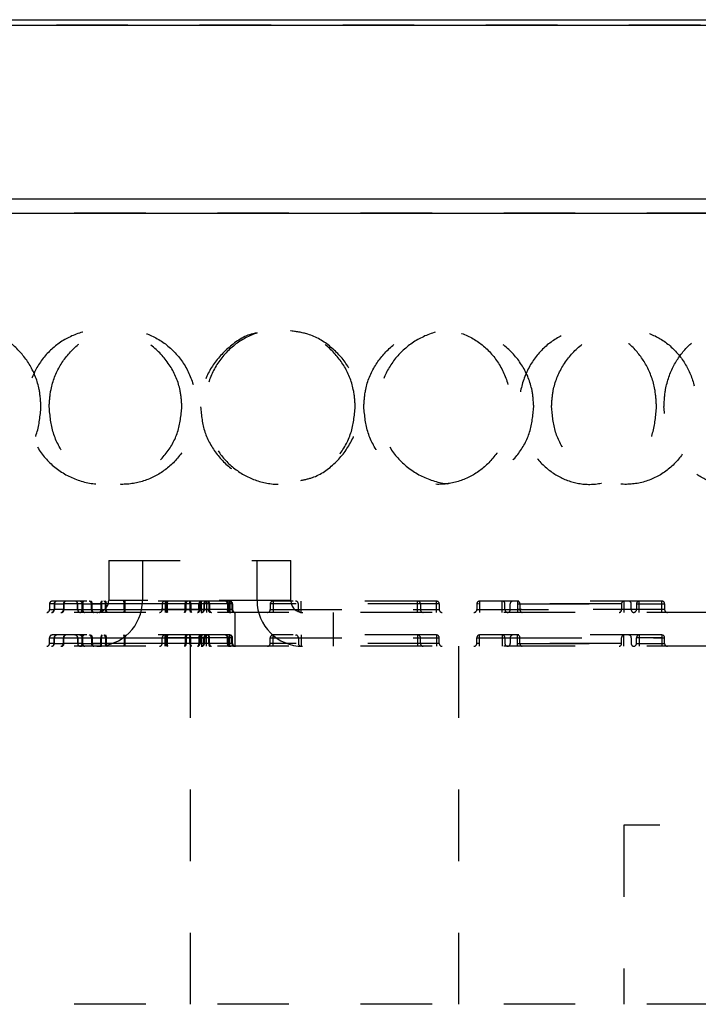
# Model space of a CAD drawing. Header units: inches. Extents: x 1907 to 2452, y -210 to -54.
# Tile 138 of 256: x 1962.372 to 1963.321, y -164.889 to -163.514. Entities that reach past the tile are written whole.
import ezdxf

# ---------------------------------------------------------------- set-up
doc = ezdxf.new("R2010")
doc.units = ezdxf.units.IN
doc.header["$LTSCALE"] = 0.5
doc.header["$MEASUREMENT"] = 0
doc.linetypes.add('HIDDEN', pattern=[0.225, 0.15, -0.075])
doc.layers.add('SID-M-H', color=4, linetype='HIDDEN')
doc.layers.add('SID-M-S', color=105, linetype='Continuous')

msp = doc.modelspace()

# ---------------------------------------------------------------- linework, layer by layer
at = {"layer": 'SID-M-H'}
for p, q in [((1963.92368, -163.52138), (1961.54868, -163.52138)), ((1964.54868, -163.78351), (1960.92368, -163.78351)), ((1962.49673, -164.26851), (1962.75122, -164.26851)), ((1962.49673, -164.26851), (1962.49673, -164.32451)), ((1962.54398, -164.26851), (1962.54398, -164.32451)), ((1962.70398, -164.32451), (1962.70398, -164.26851)), ((1962.75122, -164.32451), (1962.75122, -164.26851)), ((1962.66597, -164.32552), (1962.41794, -164.32552)), ((1962.4613, -164.32618), (1962.46103, -164.32667)), ((1962.46161, -164.32582), (1962.4613, -164.32618)), ((1962.46195, -164.32559), (1962.46161, -164.32582)), ((1962.4623, -164.32552), (1962.46195, -164.32559)), ((1962.47149, -164.32552), (1962.47193, -164.32559)), ((1962.47234, -164.32582), (1962.47193, -164.32559)), ((1962.47272, -164.32618), (1962.47234, -164.32582)), ((1962.47306, -164.32667), (1962.47272, -164.32618)), ((1962.48623, -164.32667), (1962.4865, -164.32618)), ((1962.4865, -164.32618), (1962.48681, -164.32582)), ((1962.48681, -164.32582), (1962.48714, -164.32559)), ((1962.48714, -164.32559), (1962.48749, -164.32552)), ((1962.49039, -164.32559), (1962.48996, -164.32552)), ((1962.49039, -164.32559), (1962.4908, -164.32582)), ((1962.4908, -164.32582), (1962.49119, -164.32618)), ((1962.49119, -164.32618), (1962.49152, -164.32667)), ((1962.75122, -164.32451), (1962.49847, -164.32451)), ((1962.51939, -164.32552), (1962.51939, -164.34127)), ((1962.51948, -164.34127), (1962.51948, -164.32552)), ((1962.57542, -164.32552), (1962.57542, -164.34127)), ((1962.57755, -164.32552), (1962.57755, -164.34127)), ((1962.57765, -164.34127), (1962.57765, -164.32552)), ((1962.60551, -164.32667), (1962.60585, -164.32618)), ((1962.60585, -164.32618), (1962.60623, -164.32582)), ((1962.60623, -164.32582), (1962.60665, -164.32559)), ((1962.60708, -164.32552), (1962.60665, -164.32559)), ((1962.60954, -164.32552), (1962.60989, -164.32559)), ((1962.60989, -164.32559), (1962.61023, -164.32582)), ((1962.61023, -164.32582), (1962.61053, -164.32618)), ((1962.61053, -164.32618), (1962.61081, -164.32667)), ((1962.62385, -164.32618), (1962.62352, -164.32667)), ((1962.62423, -164.32582), (1962.62385, -164.32618)), ((1962.62465, -164.32559), (1962.62423, -164.32582)), ((1962.62465, -164.32559), (1962.62508, -164.32552)), ((1962.6266, -164.34127), (1962.6266, -164.32552)), ((1962.63339, -164.32552), (1962.63339, -164.34127)), ((1962.63509, -164.32559), (1962.63474, -164.32552)), ((1962.63542, -164.32582), (1962.63509, -164.32559)), ((1962.63573, -164.32618), (1962.63542, -164.32582)), ((1962.636, -164.32667), (1962.63573, -164.32618)), ((1962.66513, -164.34127), (1962.66513, -164.32552)), ((1962.66597, -164.32552), (1962.66597, -164.34127)), ((1962.95469, -164.32552), (1962.72634, -164.32552)), ((1962.72634, -164.32552), (1962.72634, -164.34127)), ((1962.76571, -164.34127), (1962.76571, -164.32552)), ((1962.92844, -164.34127), (1962.92844, -164.32552)), ((1962.95469, -164.34127), (1962.95469, -164.32552)), ((1963.26965, -164.32552), (1963.01505, -164.32552)), ((1963.01505, -164.32552), (1963.01505, -164.34127)), ((1963.04655, -164.34127), (1963.04655, -164.32552)), ((1963.06796, -164.32552), (1963.06796, -164.34127)), ((1963.21676, -164.32552), (1963.21676, -164.34127)), ((1963.23815, -164.34127), (1963.23815, -164.32552)), ((1963.26965, -164.34127), (1963.26965, -164.32552)), ((1962.414, -164.32945), (1962.414, -164.33733)), ((1962.42046, -164.32945), (1962.414, -164.32945)), ((1962.414, -164.33733), (1962.42046, -164.33733)), ((1962.41408, -164.32945), (1962.41408, -164.33733)), ((1962.42046, -164.32945), (1962.43341, -164.32945)), ((1962.42046, -164.32945), (1962.42046, -164.33733)), ((1962.43341, -164.33733), (1962.42046, -164.33733)), ((1962.42079, -164.32945), (1962.42079, -164.33733)), ((1962.46051, -164.32945), (1962.43341, -164.32945)), ((1962.43341, -164.32945), (1962.43341, -164.33733)), ((1962.43341, -164.33733), (1962.46051, -164.33733)), ((1962.43413, -164.32945), (1962.43413, -164.33733)), ((1962.45337, -164.33733), (1962.45337, -164.32945)), ((1962.45349, -164.33733), (1962.45349, -164.32945)), ((1962.45948, -164.32945), (1962.45948, -164.33733)), ((1962.45977, -164.33733), (1962.45977, -164.32945)), ((1962.46021, -164.33952), (1962.45998, -164.34011)), ((1962.46037, -164.33884), (1962.46021, -164.33952)), ((1962.4603, -164.32945), (1962.4857, -164.32945)), ((1962.4603, -164.33733), (1962.4603, -164.32945)), ((1962.4603, -164.33733), (1962.4857, -164.33733)), ((1962.46047, -164.3381), (1962.46037, -164.33884)), ((1962.46051, -164.33733), (1962.46047, -164.3381)), ((1962.46054, -164.32869), (1962.46051, -164.32945)), ((1962.46051, -164.32945), (1962.46051, -164.33733)), ((1962.46064, -164.32795), (1962.46054, -164.32869)), ((1962.46081, -164.32727), (1962.46064, -164.32795)), ((1962.46103, -164.32667), (1962.46081, -164.32727)), ((1962.49217, -164.32945), (1962.47263, -164.32945)), ((1962.47263, -164.33733), (1962.47263, -164.32945)), ((1962.47263, -164.33733), (1962.49217, -164.33733)), ((1962.47334, -164.32727), (1962.47306, -164.32667)), ((1962.47354, -164.32795), (1962.47334, -164.32727)), ((1962.47367, -164.32869), (1962.47354, -164.32795)), ((1962.47371, -164.32945), (1962.47367, -164.32869)), ((1962.47371, -164.33733), (1962.47371, -164.32945)), ((1962.47375, -164.3381), (1962.47371, -164.33733)), ((1962.47388, -164.33884), (1962.47375, -164.3381)), ((1962.47408, -164.33952), (1962.47388, -164.33884)), ((1962.47436, -164.34011), (1962.47408, -164.33952)), ((1962.48518, -164.34011), (1962.4854, -164.33952)), ((1962.4854, -164.33952), (1962.48557, -164.33884)), ((1962.48557, -164.33884), (1962.48567, -164.3381)), ((1962.48567, -164.3381), (1962.4857, -164.33733)), ((1962.4857, -164.32945), (1962.48574, -164.32869)), ((1962.57843, -164.32945), (1962.4857, -164.32945)), ((1962.4857, -164.32945), (1962.4857, -164.33733)), ((1962.4857, -164.33733), (1962.57765, -164.33733)), ((1962.48574, -164.32869), (1962.48584, -164.32795)), ((1962.48584, -164.32795), (1962.48601, -164.32727)), ((1962.48601, -164.32727), (1962.48623, -164.32667)), ((1962.48671, -164.32945), (1962.48671, -164.33733)), ((1962.49152, -164.32667), (1962.4918, -164.32727)), ((1962.4918, -164.32727), (1962.492, -164.32795)), ((1962.492, -164.32795), (1962.49213, -164.32869)), ((1962.49213, -164.32869), (1962.49217, -164.32945)), ((1962.49217, -164.33733), (1962.49217, -164.32945)), ((1962.49217, -164.33733), (1962.49221, -164.3381)), ((1962.49221, -164.3381), (1962.49234, -164.33884)), ((1962.49234, -164.33884), (1962.49254, -164.33952)), ((1962.49254, -164.33952), (1962.49282, -164.34011)), ((1962.49341, -164.33733), (1962.49341, -164.32945)), ((1962.51851, -164.33733), (1962.51851, -164.32945)), ((1962.5186, -164.32945), (1962.5186, -164.33733)), ((1962.66991, -164.33733), (1962.51948, -164.33733)), ((1962.57148, -164.32945), (1962.57148, -164.33733)), ((1962.63339, -164.32945), (1962.57148, -164.32945)), ((1962.57148, -164.33733), (1962.63653, -164.33733)), ((1962.66991, -164.32945), (1962.57542, -164.32945)), ((1962.57843, -164.32945), (1962.57843, -164.33733)), ((1962.57852, -164.33733), (1962.57852, -164.32945)), ((1962.60362, -164.33733), (1962.60362, -164.32945)), ((1962.60421, -164.34011), (1962.60449, -164.33952)), ((1962.60449, -164.33952), (1962.60469, -164.33884)), ((1962.60469, -164.33884), (1962.60482, -164.3381)), ((1962.60482, -164.3381), (1962.60486, -164.33733)), ((1962.60486, -164.32945), (1962.60491, -164.32869)), ((1962.60486, -164.33733), (1962.60486, -164.32945)), ((1962.60491, -164.32869), (1962.60503, -164.32795)), ((1962.60503, -164.32795), (1962.60524, -164.32727)), ((1962.60524, -164.32727), (1962.60551, -164.32667)), ((1962.61033, -164.32945), (1962.61033, -164.33733)), ((1962.61081, -164.32667), (1962.61103, -164.32727)), ((1962.61103, -164.32727), (1962.61119, -164.32795)), ((1962.61119, -164.32795), (1962.6113, -164.32869)), ((1962.6113, -164.32869), (1962.61133, -164.32945)), ((1962.61133, -164.32945), (1962.61133, -164.33733)), ((1962.61133, -164.33733), (1962.61136, -164.3381)), ((1962.61136, -164.3381), (1962.61147, -164.33884)), ((1962.61147, -164.33884), (1962.61163, -164.33952)), ((1962.61163, -164.33952), (1962.61185, -164.34011)), ((1962.62249, -164.33952), (1962.62222, -164.34011)), ((1962.6227, -164.33884), (1962.62249, -164.33952)), ((1962.62282, -164.3381), (1962.6227, -164.33884)), ((1962.62287, -164.33733), (1962.62282, -164.3381)), ((1962.62291, -164.32869), (1962.62287, -164.32945)), ((1962.62287, -164.33733), (1962.62287, -164.32945)), ((1962.62303, -164.32795), (1962.62291, -164.32869)), ((1962.62324, -164.32727), (1962.62303, -164.32795)), ((1962.62352, -164.32667), (1962.62324, -164.32727)), ((1962.62439, -164.33733), (1962.62439, -164.32945)), ((1962.62965, -164.32945), (1962.62965, -164.33733)), ((1962.63034, -164.33733), (1962.63034, -164.32945)), ((1962.63054, -164.33733), (1962.63054, -164.32945)), ((1962.63623, -164.32727), (1962.636, -164.32667)), ((1962.63639, -164.32795), (1962.63623, -164.32727)), ((1962.63649, -164.32869), (1962.63639, -164.32795)), ((1962.63653, -164.32945), (1962.63649, -164.32869)), ((1962.63653, -164.32945), (1962.63653, -164.33733)), ((1962.63656, -164.3381), (1962.63653, -164.33733)), ((1962.63666, -164.33884), (1962.63656, -164.3381)), ((1962.63683, -164.33952), (1962.63666, -164.33884)), ((1962.63705, -164.34011), (1962.63683, -164.33952)), ((1962.63755, -164.32945), (1962.63755, -164.33733)), ((1962.66252, -164.32945), (1962.66252, -164.33733)), ((1962.66259, -164.32945), (1962.66259, -164.33733)), ((1962.66357, -164.32945), (1962.66357, -164.33733)), ((1962.6636, -164.32945), (1962.6636, -164.33733)), ((1962.66899, -164.32945), (1962.66899, -164.33733)), ((1962.66906, -164.33733), (1962.66906, -164.32945)), ((1962.6698, -164.32945), (1962.6698, -164.33733)), ((1962.66991, -164.32945), (1962.66991, -164.33733)), ((1962.7224, -164.32945), (1962.7224, -164.33733)), ((1962.95862, -164.32945), (1962.7224, -164.32945)), ((1962.7224, -164.33733), (1962.95862, -164.33733)), ((1962.76177, -164.33733), (1962.76177, -164.32945)), ((1962.93238, -164.32945), (1962.93238, -164.33733)), ((1962.95862, -164.32945), (1962.95862, -164.33733)), ((1963.01112, -164.32945), (1963.01112, -164.33733)), ((1963.21338, -164.32945), (1963.01112, -164.32945)), ((1963.01112, -164.33733), (1963.21338, -164.33733)), ((1963.05049, -164.33733), (1963.05049, -164.32945)), ((1963.0578, -164.33733), (1963.0578, -164.32945)), ((1963.06796, -164.32945), (1963.27358, -164.32945)), ((1963.27358, -164.33733), (1963.06796, -164.33733)), ((1963.07132, -164.32945), (1963.07132, -164.33733)), ((1963.21338, -164.32945), (1963.21338, -164.33733)), ((1963.22692, -164.33733), (1963.22692, -164.32945)), ((1963.23421, -164.32945), (1963.26965, -164.32945)), ((1963.23421, -164.32945), (1963.23421, -164.33733)), ((1963.27358, -164.32945), (1963.27358, -164.33733)), ((1964.54868, -164.34127), (1960.92368, -164.34127)), ((1962.45907, -164.34119), (1962.45872, -164.34127)), ((1962.4594, -164.34097), (1962.45907, -164.34119)), ((1962.45971, -164.3406), (1962.4594, -164.34097)), ((1962.45998, -164.34011), (1962.45971, -164.3406)), ((1962.47469, -164.3406), (1962.47436, -164.34011)), ((1962.47508, -164.34097), (1962.47469, -164.3406)), ((1962.47549, -164.34119), (1962.47508, -164.34097)), ((1962.47549, -164.34119), (1962.47592, -164.34127)), ((1962.48391, -164.34127), (1962.48426, -164.34119)), ((1962.48426, -164.34119), (1962.4846, -164.34097)), ((1962.4846, -164.34097), (1962.48491, -164.3406)), ((1962.48491, -164.3406), (1962.48518, -164.34011)), ((1962.49282, -164.34011), (1962.49316, -164.3406)), ((1962.49316, -164.3406), (1962.49354, -164.34097)), ((1962.49354, -164.34097), (1962.49395, -164.34119)), ((1962.49439, -164.34127), (1962.49395, -164.34119)), ((1962.60308, -164.34119), (1962.60265, -164.34127)), ((1962.60308, -164.34119), (1962.6035, -164.34097)), ((1962.6035, -164.34097), (1962.60388, -164.3406)), ((1962.60388, -164.3406), (1962.60421, -164.34011)), ((1962.61185, -164.34011), (1962.61213, -164.3406)), ((1962.61213, -164.3406), (1962.61244, -164.34097)), ((1962.61244, -164.34097), (1962.61277, -164.34119)), ((1962.61277, -164.34119), (1962.61312, -164.34127)), ((1962.62065, -164.34127), (1962.62108, -164.34119)), ((1962.6215, -164.34097), (1962.62108, -164.34119)), ((1962.62188, -164.3406), (1962.6215, -164.34097)), ((1962.62222, -164.34011), (1962.62188, -164.3406)), ((1962.63732, -164.3406), (1962.63705, -164.34011)), ((1962.63763, -164.34097), (1962.63732, -164.3406)), ((1962.63797, -164.34119), (1962.63763, -164.34097)), ((1962.63832, -164.34127), (1962.63797, -164.34119)), ((1962.67319, -164.34127), (1962.67319, -164.38851)), ((1962.81098, -164.38851), (1962.81098, -164.34127)), ((1962.414, -164.38457), (1962.414, -164.3767)), ((1962.414, -164.3767), (1962.43341, -164.3767)), ((1962.41408, -164.38457), (1962.41408, -164.3767)), ((1962.66597, -164.37276), (1962.41794, -164.37276)), ((1962.42046, -164.38457), (1962.42046, -164.3767)), ((1962.42079, -164.38457), (1962.42079, -164.3767)), ((1962.43341, -164.38457), (1962.43341, -164.3767)), ((1962.43341, -164.3767), (1962.46051, -164.3767)), ((1962.43413, -164.38457), (1962.43413, -164.3767)), ((1962.45337, -164.3767), (1962.45337, -164.38457)), ((1962.45349, -164.3767), (1962.45349, -164.38457)), ((1962.45948, -164.38457), (1962.45948, -164.3767)), ((1962.45977, -164.3767), (1962.45977, -164.38457)), ((1962.4603, -164.3767), (1962.4857, -164.3767)), ((1962.4603, -164.3767), (1962.4603, -164.38457)), ((1962.46051, -164.3767), (1962.46054, -164.37593)), ((1962.46051, -164.38457), (1962.46051, -164.3767)), ((1962.46054, -164.37593), (1962.46064, -164.37519)), ((1962.46064, -164.37519), (1962.46081, -164.37451)), ((1962.46081, -164.37451), (1962.46103, -164.37392)), ((1962.46103, -164.37392), (1962.4613, -164.37343)), ((1962.4613, -164.37343), (1962.46161, -164.37306)), ((1962.46161, -164.37306), (1962.46195, -164.37284)), ((1962.46195, -164.37284), (1962.4623, -164.37276)), ((1962.47193, -164.37284), (1962.47149, -164.37276)), ((1962.47193, -164.37284), (1962.47234, -164.37306)), ((1962.47234, -164.37306), (1962.47272, -164.37343)), ((1962.47263, -164.3767), (1962.49217, -164.3767)), ((1962.47263, -164.3767), (1962.47263, -164.38457)), ((1962.47272, -164.37343), (1962.47306, -164.37392)), ((1962.47306, -164.37392), (1962.47334, -164.37451)), ((1962.47334, -164.37451), (1962.47354, -164.37519)), ((1962.47354, -164.37519), (1962.47367, -164.37593)), ((1962.47367, -164.37593), (1962.47371, -164.3767)), ((1962.47371, -164.3767), (1962.47371, -164.38457)), ((1962.48574, -164.37593), (1962.4857, -164.3767)), ((1962.4857, -164.38457), (1962.4857, -164.3767)), ((1962.4857, -164.3767), (1962.57843, -164.3767)), ((1962.48584, -164.37519), (1962.48574, -164.37593)), ((1962.48601, -164.37451), (1962.48584, -164.37519)), ((1962.48623, -164.37392), (1962.48601, -164.37451)), ((1962.4865, -164.37343), (1962.48623, -164.37392)), ((1962.48681, -164.37306), (1962.4865, -164.37343)), ((1962.48671, -164.38457), (1962.48671, -164.3767)), ((1962.48714, -164.37284), (1962.48681, -164.37306)), ((1962.48749, -164.37276), (1962.48714, -164.37284)), ((1962.48996, -164.37276), (1962.49039, -164.37284)), ((1962.4908, -164.37306), (1962.49039, -164.37284)), ((1962.49119, -164.37343), (1962.4908, -164.37306)), ((1962.49152, -164.37392), (1962.49119, -164.37343)), ((1962.4918, -164.37451), (1962.49152, -164.37392)), ((1962.492, -164.37519), (1962.4918, -164.37451)), ((1962.49213, -164.37593), (1962.492, -164.37519)), ((1962.49217, -164.3767), (1962.49213, -164.37593)), ((1962.49217, -164.3767), (1962.49217, -164.38457)), ((1962.49341, -164.3767), (1962.49341, -164.38457)), ((1962.51851, -164.3767), (1962.51851, -164.38457)), ((1962.5186, -164.38457), (1962.5186, -164.3767)), ((1962.51939, -164.38851), (1962.51939, -164.37276)), ((1962.51948, -164.37276), (1962.51948, -164.38851)), ((1962.57148, -164.38457), (1962.57148, -164.3767)), ((1962.57148, -164.3767), (1962.63339, -164.3767)), ((1962.57542, -164.38851), (1962.57542, -164.37276)), ((1962.66991, -164.3767), (1962.57542, -164.3767)), ((1962.57755, -164.38851), (1962.57755, -164.37276)), ((1962.57765, -164.37276), (1962.57765, -164.38851)), ((1962.57843, -164.38457), (1962.57843, -164.3767)), ((1962.57852, -164.3767), (1962.57852, -164.38457)), ((1962.60362, -164.3767), (1962.60362, -164.38457)), ((1962.60491, -164.37593), (1962.60486, -164.3767)), ((1962.60486, -164.3767), (1962.60486, -164.38457)), ((1962.60503, -164.37519), (1962.60491, -164.37593)), ((1962.60524, -164.37451), (1962.60503, -164.37519)), ((1962.60551, -164.37392), (1962.60524, -164.37451)), ((1962.60585, -164.37343), (1962.60551, -164.37392)), ((1962.60623, -164.37306), (1962.60585, -164.37343)), ((1962.60665, -164.37284), (1962.60623, -164.37306)), ((1962.60665, -164.37284), (1962.60708, -164.37276)), ((1962.60989, -164.37284), (1962.60954, -164.37276)), ((1962.61023, -164.37306), (1962.60989, -164.37284)), ((1962.61053, -164.37343), (1962.61023, -164.37306)), ((1962.61033, -164.38457), (1962.61033, -164.3767)), ((1962.61081, -164.37392), (1962.61053, -164.37343)), ((1962.61103, -164.37451), (1962.61081, -164.37392)), ((1962.61119, -164.37519), (1962.61103, -164.37451)), ((1962.6113, -164.37593), (1962.61119, -164.37519)), ((1962.61133, -164.3767), (1962.6113, -164.37593)), ((1962.61133, -164.38457), (1962.61133, -164.3767)), ((1962.62287, -164.3767), (1962.62291, -164.37593)), ((1962.62287, -164.3767), (1962.62287, -164.38457)), ((1962.62291, -164.37593), (1962.62303, -164.37519)), ((1962.62303, -164.37519), (1962.62324, -164.37451)), ((1962.62324, -164.37451), (1962.62352, -164.37392)), ((1962.62352, -164.37392), (1962.62385, -164.37343)), ((1962.62385, -164.37343), (1962.62423, -164.37306)), ((1962.62423, -164.37306), (1962.62465, -164.37284)), ((1962.62439, -164.3767), (1962.62439, -164.38457)), ((1962.62508, -164.37276), (1962.62465, -164.37284)), ((1962.6266, -164.37276), (1962.6266, -164.38851)), ((1962.62965, -164.38457), (1962.62965, -164.3767)), ((1962.63034, -164.3767), (1962.63034, -164.38457)), ((1962.63054, -164.3767), (1962.63054, -164.38457)), ((1962.63339, -164.38851), (1962.63339, -164.37276)), ((1962.63474, -164.37276), (1962.63509, -164.37284)), ((1962.63509, -164.37284), (1962.63542, -164.37306)), ((1962.63542, -164.37306), (1962.63573, -164.37343)), ((1962.63573, -164.37343), (1962.636, -164.37392)), ((1962.636, -164.37392), (1962.63623, -164.37451)), ((1962.63623, -164.37451), (1962.63639, -164.37519)), ((1962.63639, -164.37519), (1962.63649, -164.37593)), ((1962.63649, -164.37593), (1962.63653, -164.3767)), ((1962.63653, -164.38457), (1962.63653, -164.3767)), ((1962.63755, -164.38457), (1962.63755, -164.3767)), ((1962.66252, -164.38457), (1962.66252, -164.3767)), ((1962.66259, -164.38457), (1962.66259, -164.3767)), ((1962.66357, -164.38457), (1962.66357, -164.3767)), ((1962.6636, -164.38457), (1962.6636, -164.3767)), ((1962.66513, -164.37276), (1962.66513, -164.38851)), ((1962.66597, -164.38851), (1962.66597, -164.37276)), ((1962.66899, -164.38457), (1962.66899, -164.3767)), ((1962.66906, -164.38457), (1962.66906, -164.3767)), ((1962.6698, -164.38457), (1962.6698, -164.3767)), ((1962.66991, -164.38457), (1962.66991, -164.3767)), ((1962.7224, -164.38457), (1962.7224, -164.3767)), ((1962.7224, -164.3767), (1962.95862, -164.3767)), ((1962.95469, -164.37276), (1962.72634, -164.37276)), ((1962.72634, -164.38851), (1962.72634, -164.37276)), ((1962.76177, -164.3767), (1962.76177, -164.38457)), ((1962.76571, -164.37276), (1962.76571, -164.38851)), ((1962.92844, -164.37276), (1962.92844, -164.38851)), ((1962.93238, -164.38457), (1962.93238, -164.3767)), ((1962.95469, -164.37276), (1962.95469, -164.38851)), ((1962.95862, -164.38457), (1962.95862, -164.3767)), ((1963.01112, -164.38457), (1963.01112, -164.3767)), ((1963.01112, -164.3767), (1963.06796, -164.3767)), ((1963.26965, -164.37276), (1963.01505, -164.37276)), ((1963.01505, -164.38851), (1963.01505, -164.37276)), ((1963.04655, -164.37276), (1963.04655, -164.38851)), ((1963.05049, -164.3767), (1963.05049, -164.38457)), ((1963.0578, -164.3767), (1963.0578, -164.38457)), ((1963.0578, -164.3767), (1963.27358, -164.3767)), ((1963.06796, -164.38851), (1963.06796, -164.37276)), ((1963.07132, -164.38457), (1963.07132, -164.3767)), ((1963.21338, -164.38457), (1963.21338, -164.3767)), ((1963.21676, -164.38851), (1963.21676, -164.37276)), ((1963.22692, -164.3767), (1963.22692, -164.38457)), ((1963.23421, -164.38457), (1963.23421, -164.3767)), ((1963.26965, -164.3767), (1963.23421, -164.3767)), ((1963.23815, -164.37276), (1963.23815, -164.38851)), ((1963.26965, -164.37276), (1963.26965, -164.38851)), ((1963.27358, -164.38457), (1963.27358, -164.3767)), ((1964.54868, -164.38851), (1960.92368, -164.38851)), ((1962.42046, -164.38457), (1962.414, -164.38457)), ((1962.42046, -164.38457), (1962.43341, -164.38457)), ((1962.46051, -164.38457), (1962.43341, -164.38457)), ((1962.45872, -164.38851), (1962.45907, -164.38843)), ((1962.45907, -164.38843), (1962.4594, -164.38821)), ((1962.4594, -164.38821), (1962.45971, -164.38785)), ((1962.45971, -164.38785), (1962.45998, -164.38736)), ((1962.45998, -164.38736), (1962.46021, -164.38676)), ((1962.46021, -164.38676), (1962.46037, -164.38608)), ((1962.4603, -164.38457), (1962.4857, -164.38457)), ((1962.46037, -164.38608), (1962.46047, -164.38534)), ((1962.46047, -164.38534), (1962.46051, -164.38457)), ((1962.49217, -164.38457), (1962.47263, -164.38457)), ((1962.47371, -164.38457), (1962.47375, -164.38534)), ((1962.47375, -164.38534), (1962.47388, -164.38608)), ((1962.47388, -164.38608), (1962.47408, -164.38676)), ((1962.47408, -164.38676), (1962.47436, -164.38736)), ((1962.47436, -164.38736), (1962.47469, -164.38785)), ((1962.47469, -164.38785), (1962.47508, -164.38821)), ((1962.47508, -164.38821), (1962.47549, -164.38843)), ((1962.47592, -164.38851), (1962.47549, -164.38843)), ((1962.48426, -164.38843), (1962.48391, -164.38851)), ((1962.4846, -164.38821), (1962.48426, -164.38843)), ((1962.48491, -164.38785), (1962.4846, -164.38821)), ((1962.48518, -164.38736), (1962.48491, -164.38785)), ((1962.4854, -164.38676), (1962.48518, -164.38736)), ((1962.48557, -164.38608), (1962.4854, -164.38676)), ((1962.48567, -164.38534), (1962.48557, -164.38608)), ((1962.4857, -164.38457), (1962.48567, -164.38534)), ((1962.57765, -164.38457), (1962.4857, -164.38457)), ((1962.49221, -164.38534), (1962.49217, -164.38457)), ((1962.49234, -164.38608), (1962.49221, -164.38534)), ((1962.49254, -164.38676), (1962.49234, -164.38608)), ((1962.49282, -164.38736), (1962.49254, -164.38676)), ((1962.49316, -164.38785), (1962.49282, -164.38736)), ((1962.49354, -164.38821), (1962.49316, -164.38785)), ((1962.49395, -164.38843), (1962.49354, -164.38821)), ((1962.49395, -164.38843), (1962.49439, -164.38851)), ((1962.66991, -164.38457), (1962.51948, -164.38457)), ((1962.63653, -164.38457), (1962.57148, -164.38457)), ((1962.60265, -164.38851), (1962.60308, -164.38843)), ((1962.6035, -164.38821), (1962.60308, -164.38843)), ((1962.60388, -164.38785), (1962.6035, -164.38821)), ((1962.60421, -164.38736), (1962.60388, -164.38785)), ((1962.60449, -164.38676), (1962.60421, -164.38736)), ((1962.60469, -164.38608), (1962.60449, -164.38676)), ((1962.60482, -164.38534), (1962.60469, -164.38608)), ((1962.60486, -164.38457), (1962.60482, -164.38534)), ((1962.61118, -164.88851), (1962.61118, -164.38851)), ((1962.61136, -164.38534), (1962.61133, -164.38457)), ((1962.61147, -164.38608), (1962.61136, -164.38534)), ((1962.61163, -164.38676), (1962.61147, -164.38608)), ((1962.61185, -164.38736), (1962.61163, -164.38676)), ((1962.61213, -164.38785), (1962.61185, -164.38736)), ((1962.61244, -164.38821), (1962.61213, -164.38785)), ((1962.61277, -164.38843), (1962.61244, -164.38821)), ((1962.61312, -164.38851), (1962.61277, -164.38843)), ((1962.62108, -164.38843), (1962.62065, -164.38851)), ((1962.62108, -164.38843), (1962.6215, -164.38821)), ((1962.6215, -164.38821), (1962.62188, -164.38785)), ((1962.62188, -164.38785), (1962.62222, -164.38736)), ((1962.62222, -164.38736), (1962.62249, -164.38676)), ((1962.62249, -164.38676), (1962.6227, -164.38608)), ((1962.6227, -164.38608), (1962.62282, -164.38534)), ((1962.62282, -164.38534), (1962.62287, -164.38457)), ((1962.63653, -164.38457), (1962.63656, -164.38534)), ((1962.63656, -164.38534), (1962.63666, -164.38608)), ((1962.63666, -164.38608), (1962.63683, -164.38676)), ((1962.63683, -164.38676), (1962.63705, -164.38736)), ((1962.63705, -164.38736), (1962.63732, -164.38785)), ((1962.63732, -164.38785), (1962.63763, -164.38821)), ((1962.63763, -164.38821), (1962.63797, -164.38843)), ((1962.63797, -164.38843), (1962.63832, -164.38851)), ((1962.95862, -164.38457), (1962.7224, -164.38457)), ((1962.98618, -164.88851), (1962.98618, -164.38851)), ((1963.21338, -164.38457), (1963.01112, -164.38457)), ((1963.06796, -164.38457), (1963.27358, -164.38457)), ((1963.23421, -164.38457), (1963.26965, -164.38457)), ((1963.21674, -164.63851), (1963.21674, -164.88851)), ((1964.46674, -164.63851), (1963.21674, -164.63851)), ((1964.54868, -164.88851), (1960.92368, -164.88851))]:
    msp.add_line(p, q, dxfattribs=at)
for centre, radius, start, end in [((1962.41794, -164.32945), 0.00394, 90, 180), ((1962.41798, -164.32942), 0.0039, 90.54411, 180.53397), ((1962.42437, -164.32942), 0.0039, 90.54411, 180.53397), ((1962.42454, -164.32926), 0.00375, 93.23679, 182.90679), ((1962.43716, -164.32926), 0.00375, 93.23679, 182.90679), ((1962.43762, -164.32897), 0.00352, 101.04195, 187.86554), ((1962.44944, -164.32945), 0.00394, 0, 90), ((1962.4496, -164.3294), 0.00388, 359.17867, 89.15442), ((1962.45589, -164.3294), 0.00388, 359.17867, 89.15442), ((1962.45665, -164.32916), 0.00366, 355.39087, 84.49322), ((1962.46297, -164.32897), 0.00352, 101.04195, 187.86554), ((1962.46898, -164.32916), 0.00366, 355.39087, 84.49322), ((1962.47998, -164.32451), 0.01676, 270, 0), ((1962.47998, -164.32451), 0.064, 270, 0), ((1962.49222, -164.32851), 0.00559, 147.63479, 189.73172), ((1962.4887, -164.32853), 0.0048, 348.89851, 38.89168), ((1962.5138, -164.32853), 0.0048, 348.89851, 38.89168), ((1962.52411, -164.32851), 0.00559, 147.63479, 189.73172), ((1962.57542, -164.32945), 0.00394, 90, 180), ((1962.57293, -164.32851), 0.00559, 350.26831, 32.36509), ((1962.58323, -164.32853), 0.0048, 141.1085, 191.10146), ((1962.60833, -164.32853), 0.0048, 141.1085, 191.10146), ((1962.60482, -164.32851), 0.00559, 350.26831, 32.36509), ((1962.62824, -164.32936), 0.00384, 91.48608, 181.41271), ((1962.63349, -164.32936), 0.00384, 91.48608, 181.41271), ((1962.63419, -164.32936), 0.00384, 91.48608, 181.41272), ((1962.63448, -164.32945), 0.00394, 90, 180), ((1962.63406, -164.32897), 0.00352, 352.13441, 78.95794), ((1962.65904, -164.32897), 0.00352, 352.13441, 78.95794), ((1962.65967, -164.32942), 0.0039, 359.46603, 89.45589), ((1962.65972, -164.3294), 0.00388, 359.17863, 89.15438), ((1962.6591, -164.32897), 0.00352, 352.13441, 78.95794), ((1962.66509, -164.32942), 0.0039, 359.46603, 89.45589), ((1962.66513, -164.32945), 0.00394, 0, 90), ((1962.66597, -164.32945), 0.00394, 0, 90), ((1962.66591, -164.3294), 0.00388, 359.17863, 89.15438), ((1962.76798, -164.32451), 0.064, 180, 270), ((1962.72634, -164.32945), 0.00394, 90, 180), ((1962.76798, -164.32451), 0.01676, 180, 270), ((1962.75783, -164.32945), 0.00394, 0, 90), ((1962.92844, -164.32945), 0.00394, 0, 90), ((1962.95469, -164.32945), 0.00394, 0, 90), ((1963.01505, -164.32945), 0.00394, 90, 180), ((1963.04655, -164.32945), 0.00394, 0, 90), ((1963.06148, -164.3292), 0.00369, 94.68196, 184.01879), ((1963.06765, -164.32919), 0.00368, 355.82342, 85.10176), ((1963.21706, -164.3292), 0.00369, 94.68196, 184.01879), ((1963.22325, -164.32919), 0.00368, 355.82342, 85.10176), ((1963.23815, -164.32945), 0.00394, 90, 180), ((1963.26965, -164.32945), 0.00394, 0, 90), ((1962.41007, -164.33733), 0.00394, 270, 0), ((1962.41018, -164.33737), 0.0039, 270.54411, 0.53397), ((1962.41656, -164.33737), 0.0039, 270.54411, 0.53397), ((1962.41704, -164.33752), 0.00375, 273.23679, 2.90679), ((1962.42966, -164.33752), 0.00375, 273.23679, 2.90679), ((1962.43064, -164.33781), 0.00352, 281.04195, 7.86554), ((1962.45731, -164.33733), 0.00394, 180, 270), ((1962.45737, -164.33738), 0.00388, 179.17867, 269.15442), ((1962.456, -164.33781), 0.00352, 281.04195, 7.86554), ((1962.46366, -164.33738), 0.00388, 179.17867, 269.15442), ((1962.46395, -164.33762), 0.00366, 175.39087, 264.49322), ((1962.47628, -164.33762), 0.00366, 175.39087, 264.49322), ((1962.4812, -164.33827), 0.00559, 327.63479, 9.73172), ((1962.49812, -164.33825), 0.0048, 168.89851, 218.89168), ((1962.51309, -164.33827), 0.00559, 327.63479, 9.73172), ((1962.52322, -164.33825), 0.0048, 168.89851, 218.89168), ((1962.56755, -164.33733), 0.00394, 270, 0), ((1962.57381, -164.33825), 0.0048, 321.1085, 11.10146), ((1962.58394, -164.33827), 0.00559, 170.26831, 212.36509), ((1962.59891, -164.33825), 0.0048, 321.1085, 11.10146), ((1962.61584, -164.33827), 0.00559, 170.26831, 212.36509), ((1962.62055, -164.33742), 0.00384, 271.48608, 1.41271), ((1962.62581, -164.33742), 0.00384, 271.48608, 1.41271), ((1962.6266, -164.33733), 0.00394, 270, 0), ((1962.6265, -164.33742), 0.00384, 271.48608, 1.41272), ((1962.64104, -164.33781), 0.00352, 172.13441, 258.95794), ((1962.66601, -164.33781), 0.00352, 172.13441, 258.95794), ((1962.66608, -164.33781), 0.00352, 172.13441, 258.95794), ((1962.66747, -164.33737), 0.0039, 179.46603, 269.45589), ((1962.66748, -164.33738), 0.00388, 179.17863, 269.15438), ((1962.67289, -164.33737), 0.0039, 179.46603, 269.45589), ((1962.673, -164.33733), 0.00394, 180, 270), ((1962.67368, -164.33738), 0.00388, 179.17863, 269.15438), ((1962.67385, -164.33733), 0.00394, 180, 270), ((1962.71846, -164.33733), 0.00394, 270, 0), ((1962.76571, -164.33733), 0.00394, 180, 270), ((1962.93631, -164.33733), 0.00394, 180, 270), ((1962.96256, -164.33733), 0.00394, 180, 270), ((1963.00718, -164.33733), 0.00394, 270, 0), ((1963.05442, -164.33733), 0.00394, 180, 270), ((1963.05412, -164.33759), 0.00369, 274.68196, 4.01879), ((1963.07499, -164.3376), 0.00368, 175.82342, 265.10176), ((1963.2097, -164.33759), 0.00369, 274.68196, 4.01879), ((1963.23059, -164.3376), 0.00368, 175.82342, 265.10176), ((1963.23028, -164.33733), 0.00394, 270, 0), ((1963.27752, -164.33733), 0.00394, 180, 270), ((1962.41794, -164.3767), 0.00394, 90, 180), ((1962.41798, -164.37666), 0.0039, 90.54411, 180.53397), ((1962.42437, -164.37666), 0.0039, 90.54411, 180.53397), ((1962.42454, -164.37651), 0.00375, 93.23679, 182.90679), ((1962.43716, -164.37651), 0.00375, 93.23679, 182.90679), ((1962.43762, -164.37622), 0.00352, 101.04195, 187.86554), ((1962.44944, -164.3767), 0.00394, 0, 90), ((1962.4496, -164.37664), 0.00388, 359.17867, 89.15442), ((1962.45589, -164.37664), 0.00388, 359.17867, 89.15442), ((1962.45665, -164.3764), 0.00366, 355.39087, 84.49322), ((1962.46297, -164.37622), 0.00352, 101.04195, 187.86554), ((1962.46898, -164.3764), 0.00366, 355.39087, 84.49322), ((1962.49222, -164.37575), 0.00559, 147.63479, 189.73172), ((1962.4887, -164.37578), 0.0048, 348.89851, 38.89168), ((1962.5138, -164.37578), 0.0048, 348.89851, 38.89168), ((1962.52411, -164.37575), 0.00559, 147.63479, 189.73172), ((1962.57542, -164.3767), 0.00394, 90, 180), ((1962.57293, -164.37575), 0.00559, 350.26831, 32.36509), ((1962.58323, -164.37578), 0.0048, 141.1085, 191.10146), ((1962.60833, -164.37578), 0.0048, 141.1085, 191.10146), ((1962.60482, -164.37575), 0.00559, 350.26831, 32.36509), ((1962.62824, -164.3766), 0.00384, 91.48608, 181.41271), ((1962.63349, -164.3766), 0.00384, 91.48608, 181.41271), ((1962.63419, -164.3766), 0.00384, 91.48608, 181.41272), ((1962.63448, -164.3767), 0.00394, 90, 180), ((1962.63406, -164.37622), 0.00352, 352.13441, 78.95794), ((1962.65904, -164.37622), 0.00352, 352.13441, 78.95794), ((1962.65967, -164.37666), 0.0039, 359.46603, 89.45589), ((1962.65972, -164.37664), 0.00388, 359.17863, 89.15438), ((1962.6591, -164.37622), 0.00352, 352.13441, 78.95794), ((1962.66509, -164.37666), 0.0039, 359.46603, 89.45589), ((1962.66513, -164.3767), 0.00394, 0, 90), ((1962.66597, -164.3767), 0.00394, 0, 90), ((1962.66591, -164.37664), 0.00388, 359.17863, 89.15438), ((1962.72634, -164.3767), 0.00394, 90, 180), ((1962.75783, -164.3767), 0.00394, 0, 90), ((1962.92844, -164.3767), 0.00394, 0, 90), ((1962.95469, -164.3767), 0.00394, 0, 90), ((1963.01505, -164.3767), 0.00394, 90, 180), ((1963.04655, -164.3767), 0.00394, 0, 90), ((1963.06148, -164.37644), 0.00369, 94.68196, 184.01879), ((1963.06765, -164.37643), 0.00368, 355.82342, 85.10176), ((1963.21706, -164.37644), 0.00369, 94.68196, 184.01879), ((1963.22325, -164.37643), 0.00368, 355.82342, 85.10176), ((1963.23815, -164.3767), 0.00394, 90, 180), ((1963.26965, -164.3767), 0.00394, 0, 90), ((1962.41007, -164.38457), 0.00394, 270, 0), ((1962.41018, -164.38461), 0.0039, 270.54411, 0.53397), ((1962.41656, -164.38461), 0.0039, 270.54411, 0.53397), ((1962.41704, -164.38476), 0.00375, 273.23679, 2.90679), ((1962.42966, -164.38476), 0.00375, 273.23679, 2.90679), ((1962.43064, -164.38505), 0.00352, 281.04195, 7.86554), ((1962.45731, -164.38457), 0.00394, 180, 270), ((1962.45737, -164.38463), 0.00388, 179.17867, 269.15442), ((1962.456, -164.38505), 0.00352, 281.04195, 7.86554), ((1962.46366, -164.38463), 0.00388, 179.17867, 269.15442), ((1962.46395, -164.38487), 0.00366, 175.39087, 264.49322), ((1962.47628, -164.38487), 0.00366, 175.39087, 264.49322), ((1962.4812, -164.38552), 0.00559, 327.63479, 9.73172), ((1962.49812, -164.3855), 0.0048, 168.89851, 218.89168), ((1962.51309, -164.38552), 0.00559, 327.63479, 9.73172), ((1962.52322, -164.3855), 0.0048, 168.89851, 218.89168), ((1962.56755, -164.38457), 0.00394, 270, 0), ((1962.57381, -164.3855), 0.0048, 321.1085, 11.10146), ((1962.58394, -164.38552), 0.00559, 170.26831, 212.36509), ((1962.59891, -164.3855), 0.0048, 321.1085, 11.10146), ((1962.61584, -164.38552), 0.00559, 170.26831, 212.36509), ((1962.62055, -164.38467), 0.00384, 271.48608, 1.41271), ((1962.62581, -164.38467), 0.00384, 271.48608, 1.41271), ((1962.6266, -164.38457), 0.00394, 270, 0), ((1962.6265, -164.38467), 0.00384, 271.48608, 1.41272), ((1962.64104, -164.38505), 0.00352, 172.13441, 258.95794), ((1962.66601, -164.38505), 0.00352, 172.13441, 258.95794), ((1962.66608, -164.38505), 0.00352, 172.13441, 258.95794), ((1962.66747, -164.38461), 0.0039, 179.46603, 269.45589), ((1962.66748, -164.38463), 0.00388, 179.17863, 269.15438), ((1962.67289, -164.38461), 0.0039, 179.46603, 269.45589), ((1962.673, -164.38457), 0.00394, 180, 270), ((1962.67368, -164.38463), 0.00388, 179.17863, 269.15438), ((1962.67385, -164.38457), 0.00394, 180, 270), ((1962.71846, -164.38457), 0.00394, 270, 0), ((1962.76571, -164.38457), 0.00394, 180, 270), ((1962.93631, -164.38457), 0.00394, 180, 270), ((1962.96256, -164.38457), 0.00394, 180, 270), ((1963.00718, -164.38457), 0.00394, 270, 0), ((1963.05442, -164.38457), 0.00394, 180, 270), ((1963.05412, -164.38483), 0.00369, 274.68196, 4.01879), ((1963.07499, -164.38484), 0.00368, 175.82342, 265.10176), ((1963.2097, -164.38483), 0.00369, 274.68196, 4.01879), ((1963.23059, -164.38484), 0.00368, 175.82342, 265.10176), ((1963.23028, -164.38457), 0.00394, 270, 0), ((1963.27752, -164.38457), 0.00394, 180, 270)]:
    msp.add_arc(centre, radius, start, end, dxfattribs=at)
for points, knots in [([(1962.40213, -164.05414), (1962.40099, -164.06653), (1962.39869, -164.09134), (1962.38083, -164.12429), (1962.35484, -164.1489), (1962.3234, -164.16226), (1962.29094, -164.16337), (1962.2608, -164.15277), (1962.23565, -164.13174), (1962.21772, -164.10212), (1962.20897, -164.06662), (1962.21075, -164.02907), (1962.22332, -163.99409), (1962.24543, -163.96627), (1962.27435, -163.94903), (1962.30648, -163.94393), (1962.33824, -163.95082), (1962.36656, -163.96863), (1962.38841, -163.99568), (1962.40037, -164.02577), (1962.40162, -164.04596), (1962.40213, -164.05414)], [0, 0, 0, 0, 0.05545789, 0.11093953, 0.16584033, 0.21920813, 0.27111168, 0.32233985, 0.37397292, 0.42685633, 0.48126186, 0.53682738, 0.59274193, 0.64803751, 0.7019377, 0.75426138, 0.80559376, 0.8569812, 0.90939522, 0.96331536, 1, 1, 1, 1]), ([(1962.59904, -164.05414), (1962.59786, -164.06609), (1962.59549, -164.08999), (1962.57717, -164.12185), (1962.55019, -164.14647), (1962.51606, -164.1612), (1962.47865, -164.16402), (1962.44227, -164.15408), (1962.41151, -164.13233), (1962.39013, -164.10156), (1962.38031, -164.06583), (1962.38252, -164.02942), (1962.39604, -163.99605), (1962.41954, -163.96885), (1962.45103, -163.95064), (1962.48754, -163.94378), (1962.525, -163.94957), (1962.55877, -163.9677), (1962.58415, -163.99592), (1962.59725, -164.02653), (1962.59854, -164.04646), (1962.59904, -164.05414)], [0, 0, 0, 0, 0.0520028, 0.1039827, 0.1564753, 0.2102848, 0.2652762, 0.3208623, 0.3762398, 0.4306423, 0.4836601, 0.5355284, 0.5870576, 0.6391963, 0.6925647, 0.7472181, 0.8026932, 0.8582301, 0.9130199, 0.9664974, 1, 1, 1, 1]), ([(1962.41358, -164.05414), (1962.41473, -164.06653), (1962.41702, -164.09134), (1962.43506, -164.12429), (1962.46169, -164.1489), (1962.49454, -164.16226), (1962.52923, -164.16337), (1962.56215, -164.15277), (1962.59017, -164.13174), (1962.61047, -164.10212), (1962.62049, -164.06662), (1962.61845, -164.02907), (1962.6041, -163.99409), (1962.5792, -163.96627), (1962.54725, -163.94903), (1962.51252, -163.94393), (1962.47895, -163.95082), (1962.44962, -163.96863), (1962.42738, -163.99568), (1962.41535, -164.02577), (1962.41409, -164.04596), (1962.41358, -164.05414)], [0, 0, 0, 0, 0.0554579, 0.1109395, 0.1658403, 0.2192081, 0.2711117, 0.3223399, 0.3739729, 0.4268563, 0.4812619, 0.5368274, 0.5927419, 0.6480375, 0.7019377, 0.7542614, 0.8055938, 0.8569812, 0.9093952, 0.9633154, 1, 1, 1, 1]), ([(1962.70426, -163.95105), (1962.70298, -163.95122), (1962.68909, -163.95314), (1962.66573, -163.9685), (1962.63997, -163.99571), (1962.62688, -164.02656), (1962.62558, -164.04647), (1962.62508, -164.05414)], [0, 0, 0, 0, 0.0277822, 0.3014371, 0.5714107, 0.8349179, 1, 1, 1, 1]), ([(1962.84126, -164.05414), (1962.84006, -164.06653), (1962.83766, -164.09134), (1962.81886, -164.12429), (1962.79124, -164.1489), (1962.75738, -164.16226), (1962.7219, -164.16337), (1962.68846, -164.15277), (1962.66017, -164.13174), (1962.63978, -164.10212), (1962.62975, -164.06662), (1962.63179, -164.02907), (1962.64617, -163.99409), (1962.67122, -163.96627), (1962.70356, -163.94903), (1962.73896, -163.94393), (1962.77342, -163.95082), (1962.80373, -163.96863), (1962.82685, -163.99568), (1962.83941, -164.02577), (1962.84072, -164.04596), (1962.84126, -164.05414)], [0, 0, 0, 0, 0.0554579, 0.1109395, 0.1658403, 0.2192081, 0.2711117, 0.3223399, 0.3739729, 0.4268563, 0.4812619, 0.5368274, 0.5927419, 0.6480375, 0.7019377, 0.7542614, 0.8055938, 0.8569812, 0.9093952, 0.9633154, 1, 1, 1, 1]), ([(1962.76508, -164.157), (1962.77135, -164.15565), (1962.79008, -164.15163), (1962.81614, -164.13193), (1962.83851, -164.10167), (1962.84872, -164.0658), (1962.84642, -164.02945), (1962.83234, -163.99597), (1962.80788, -163.96912), (1962.77904, -163.9517), (1962.75829, -163.94911), (1962.74975, -163.94804)], [0, 0, 0, 0, 0.0637565, 0.190502, 0.315016, 0.4363609, 0.5550747, 0.6730126, 0.7923452, 0.9144925, 1, 1, 1, 1]), ([(1962.85323, -164.05414), (1962.85443, -164.06653), (1962.85682, -164.09134), (1962.87556, -164.12429), (1962.90297, -164.1489), (1962.93635, -164.16226), (1962.97108, -164.16337), (1963.00358, -164.15277), (1963.03089, -164.13174), (1963.05048, -164.10212), (1963.06008, -164.06662), (1963.05813, -164.02907), (1963.04435, -163.99409), (1963.02024, -163.96627), (1962.98893, -163.94903), (1962.95441, -163.94393), (1962.92056, -163.95082), (1962.89059, -163.96863), (1962.86761, -163.99568), (1962.85507, -164.02577), (1962.85376, -164.04596), (1962.85323, -164.05414)], [0, 0, 0, 0, 0.0554579, 0.1109395, 0.1658403, 0.2192081, 0.2711117, 0.3223399, 0.3739729, 0.4268563, 0.4812619, 0.5368274, 0.5927419, 0.6480375, 0.7019377, 0.7542614, 0.8055938, 0.8569812, 0.9093952, 0.9633154, 1, 1, 1, 1]), ([(1963.09066, -164.05414), (1963.08953, -164.06609), (1963.08726, -164.08999), (1963.0696, -164.12185), (1963.04336, -164.14647), (1963.0098, -164.1612), (1962.9725, -164.16402), (1962.93572, -164.15408), (1962.90423, -164.13233), (1962.8821, -164.10156), (1962.87188, -164.06583), (1962.87418, -164.02942), (1962.88823, -163.99605), (1962.91248, -163.96885), (1962.94462, -163.95064), (1962.98142, -163.94378), (1963.01864, -163.94957), (1963.05174, -163.9677), (1963.07635, -163.99592), (1963.08894, -164.02653), (1963.09019, -164.04646), (1963.09066, -164.05414)], [0, 0, 0, 0, 0.0520028, 0.1039827, 0.1564753, 0.2102848, 0.2652762, 0.3208623, 0.3762398, 0.4306423, 0.4836601, 0.5355284, 0.5870576, 0.6391963, 0.6925647, 0.7472181, 0.8026932, 0.8582301, 0.9130199, 0.9664974, 1, 1, 1, 1]), ([(1963.26221, -164.05414), (1963.26116, -164.06653), (1963.25907, -164.09134), (1963.24259, -164.12429), (1963.21812, -164.1489), (1963.1877, -164.16226), (1963.15533, -164.16337), (1963.12437, -164.15277), (1963.09783, -164.13174), (1963.0785, -164.10212), (1963.06893, -164.06662), (1963.07089, -164.02907), (1963.08458, -163.99409), (1963.10824, -163.96627), (1963.13841, -163.94903), (1963.17095, -163.94393), (1963.20216, -163.95082), (1963.22922, -163.96863), (1963.24962, -163.99568), (1963.2606, -164.02577), (1963.26175, -164.04596), (1963.26221, -164.05414)], [0, 0, 0, 0, 0.0554579, 0.1109395, 0.1658403, 0.2192081, 0.2711117, 0.3223399, 0.3739729, 0.4268563, 0.4812619, 0.5368274, 0.5927419, 0.6480375, 0.7019377, 0.7542614, 0.8055938, 0.8569812, 0.9093952, 0.9633154, 1, 1, 1, 1]), ([(1963.11557, -164.05414), (1963.1167, -164.06609), (1963.11895, -164.08999), (1963.13641, -164.12185), (1963.16199, -164.14647), (1963.19415, -164.1612), (1963.22915, -164.16402), (1963.26292, -164.15408), (1963.29126, -164.13233), (1963.31085, -164.10156), (1963.31982, -164.06583), (1963.31781, -164.02942), (1963.30545, -163.99605), (1963.28388, -163.96885), (1963.25481, -163.95064), (1963.22085, -163.94378), (1963.18575, -163.94957), (1963.15387, -163.9677), (1963.12976, -163.99592), (1963.11728, -164.02653), (1963.11604, -164.04646), (1963.11557, -164.05414)], [0, 0, 0, 0, 0.0520028, 0.1039827, 0.1564753, 0.2102848, 0.2652762, 0.3208623, 0.3762398, 0.4306423, 0.4836601, 0.5355284, 0.5870576, 0.6391963, 0.6925647, 0.7472181, 0.8026932, 0.8582301, 0.9130199, 0.9664974, 1, 1, 1, 1]), ([(1963.27263, -164.05414), (1963.27368, -164.06653), (1963.27576, -164.09134), (1963.29197, -164.12429), (1963.31541, -164.1489), (1963.34354, -164.16226), (1963.37231, -164.16337), (1963.39877, -164.15277), (1963.42065, -164.13174), (1963.43614, -164.10212), (1963.44367, -164.06662), (1963.44214, -164.02907), (1963.43132, -163.99409), (1963.41217, -163.96627), (1963.38691, -163.94903), (1963.35857, -163.94393), (1963.33029, -163.95082), (1963.30485, -163.96863), (1963.2851, -163.99568), (1963.27424, -164.02577), (1963.2731, -164.04596), (1963.27263, -164.05414)], [0, 0, 0, 0, 0.0554579, 0.1109395, 0.1658403, 0.2192081, 0.2711117, 0.3223399, 0.3739729, 0.4268563, 0.4812619, 0.5368274, 0.5927419, 0.6480375, 0.7019377, 0.7542614, 0.8055938, 0.8569812, 0.9093952, 0.9633154, 1, 1, 1, 1]), ([(1962.62508, -164.05414), (1962.62625, -164.06612), (1962.62859, -164.0901), (1962.64723, -164.12143), (1962.66801, -164.14251), (1962.68374, -164.1485), (1962.6882, -164.1502)], [0, 0, 0, 0, 0.29342707, 0.58672525, 0.88291592, 1, 1, 1, 1])]:
    msp.add_open_spline(points, degree=3, knots=knots, dxfattribs=at)
at = {"layer": 'SID-M-S'}
for p, q in [((1961.55656, -163.51351), (1963.91581, -163.51351)), ((1961.54868, -163.52138), (1963.92368, -163.52138)), ((1960.94368, -163.76351), (1964.52868, -163.76351)), ((1960.92368, -163.78351), (1964.54868, -163.78351))]:
    msp.add_line(p, q, dxfattribs=at)

doc.saveas('drawing.dxf')
